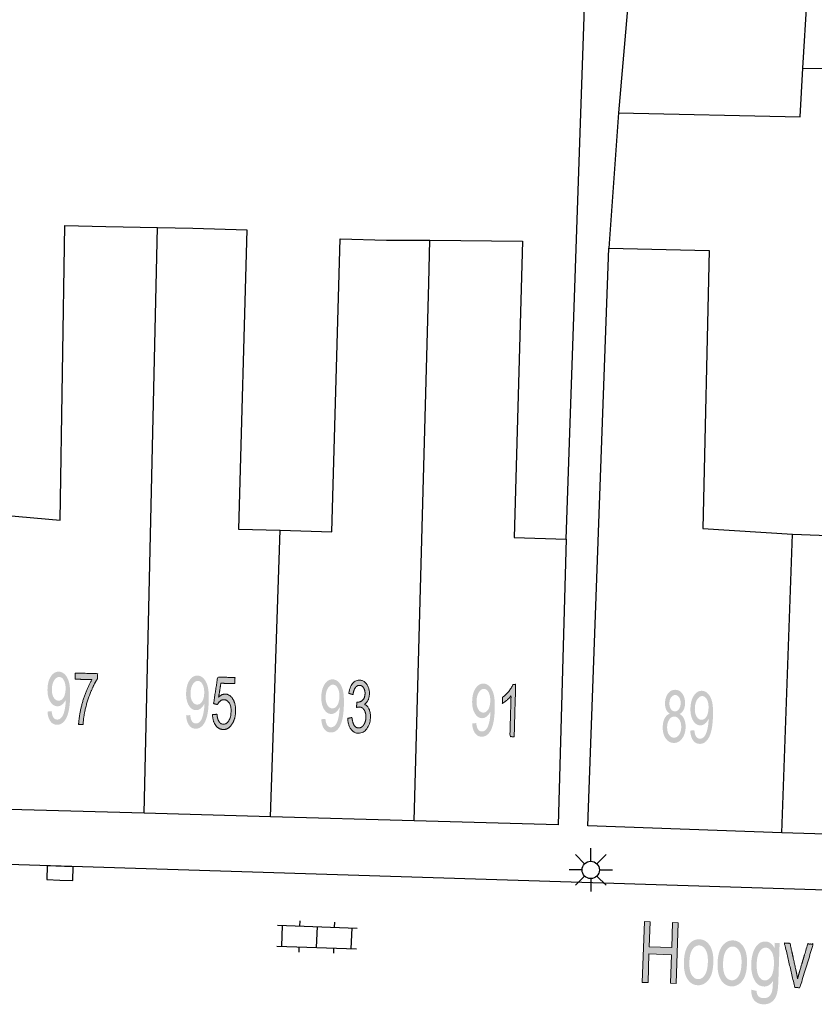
# Model space of a CAD drawing. Header units: metres. Extents: x 134521 to 134907, y 396000 to 396359.
# Tile 120 of 135: x 134738 to 134761, y 396281 to 396310. Entities that reach past the tile are written whole.
import ezdxf

# ---------------------------------------------------------------- set-up
doc = ezdxf.new("R2010")
doc.units = ezdxf.units.M
doc.header["$MEASUREMENT"] = 0

msp = doc.modelspace()

# ---------------------------------------------------------------- hatches: boundary and pattern name
at = {"linetype": 'Continuous', "lineweight": 0, "extrusion": (0, 0, -1)}
h = msp.add_hatch(color=251, dxfattribs=at)
edge = h.paths.add_edge_path()
edge.add_line((-134738.95, 396289.852), (-134739.069, 396289.865))
edge.add_spline(control_points=[(-134739.069, 396289.865), (-134739.08, 396289.739), (-134739.121, 396289.682), (-134739.161, 396289.624), (-134739.228, 396289.622), (-134739.284, 396289.621), (-134739.328, 396289.659), (-134739.372, 396289.696), (-134739.401, 396289.761), (-134739.429, 396289.825), (-134739.451, 396289.935), (-134739.472, 396290.045), (-134739.476, 396290.159), (-134739.476, 396290.172), (-134739.476, 396290.196), (-134739.437, 396290.109), (-134739.372, 396290.056), (-134739.306, 396290.003), (-134739.232, 396290.006), (-134739.108, 396290.009), (-134739.026, 396290.146), (-134738.944, 396290.284), (-134738.95, 396290.504), (-134738.957, 396290.732), (-134739.05, 396290.869), (-134739.143, 396291.005), (-134739.278, 396291.002), (-134739.376, 396290.999), (-134739.454, 396290.918), (-134739.533, 396290.837), (-134739.571, 396290.69), (-134739.608, 396290.543), (-134739.601, 396290.267), (-134739.593, 396289.98), (-134739.546, 396289.811), (-134739.5, 396289.642), (-134739.415, 396289.555), (-134739.331, 396289.469), (-134739.22, 396289.472), (-134739.103, 396289.475), (-134739.032, 396289.575), (-134738.96, 396289.675), (-134738.95, 396289.852)], knot_values=[0, 0, 0, 0.047619, 0.047619, 0.095238, 0.095238, 0.142857, 0.142857, 0.190476, 0.190476, 0.238095, 0.238095, 0.285714, 0.285714, 0.333333, 0.333333, 0.380952, 0.380952, 0.428571, 0.428571, 0.47619, 0.47619, 0.52381, 0.52381, 0.571429, 0.571429, 0.619048, 0.619048, 0.666667, 0.666667, 0.714286, 0.714286, 0.761905, 0.761905, 0.809524, 0.809524, 0.857143, 0.857143, 0.904762, 0.904762, 0.952381, 0.952381, 1, 1, 1], degree=2, periodic=0)
edge = h.paths.add_edge_path(flags=16)
edge.add_spline(control_points=[(-134739.471, 396290.499), (-134739.475, 396290.658), (-134739.422, 396290.752), (-134739.369, 396290.847), (-134739.289, 396290.849), (-134739.207, 396290.851), (-134739.144, 396290.753), (-134739.081, 396290.654), (-134739.076, 396290.495), (-134739.072, 396290.352), (-134739.127, 396290.26), (-134739.182, 396290.169), (-134739.267, 396290.167), (-134739.352, 396290.165), (-134739.409, 396290.253), (-134739.466, 396290.341), (-134739.471, 396290.499)], knot_values=[0, 0, 0, 0.125, 0.125, 0.25, 0.25, 0.375, 0.375, 0.5, 0.5, 0.625, 0.625, 0.75, 0.75, 0.875, 0.875, 1, 1, 1], degree=2, periodic=0)
h = msp.add_hatch(color=251, dxfattribs=at)
edge = h.paths.add_edge_path()
edge.add_line((-134739.743, 396290.786), (-134739.748, 396290.963))
edge.add_line((-134739.748, 396290.963), (-134740.395, 396290.945))
edge.add_line((-134740.395, 396290.945), (-134740.391, 396290.802))
edge.add_spline(control_points=[(-134740.391, 396290.802), (-134740.292, 396290.652), (-134740.191, 396290.402), (-134740.09, 396290.152), (-134740.031, 396289.887), (-134739.989, 396289.699), (-134739.973, 396289.476)], knot_values=[0, 0, 0, 0.333333, 0.333333, 0.666667, 0.666667, 1, 1, 1], degree=2, periodic=0)
edge.add_line((-134739.973, 396289.476), (-134739.846, 396289.479))
edge.add_spline(control_points=[(-134739.846, 396289.479), (-134739.853, 396289.656), (-134739.905, 396289.906), (-134739.956, 396290.155), (-134740.045, 396290.385), (-134740.135, 396290.615), (-134740.233, 396290.772)], knot_values=[0, 0, 0, 0.333333, 0.333333, 0.666667, 0.666667, 1, 1, 1], degree=2, periodic=0)
edge.add_line((-134740.233, 396290.772), (-134739.743, 396290.786))
h = msp.add_hatch(color=251, dxfattribs=at)
edge = h.paths.add_edge_path()
edge.add_line((-134742.944, 396289.739), (-134743.063, 396289.752))
edge.add_spline(control_points=[(-134743.063, 396289.752), (-134743.074, 396289.627), (-134743.115, 396289.569), (-134743.156, 396289.511), (-134743.222, 396289.51), (-134743.278, 396289.508), (-134743.322, 396289.546), (-134743.366, 396289.583), (-134743.395, 396289.648), (-134743.424, 396289.712), (-134743.445, 396289.822), (-134743.467, 396289.932), (-134743.47, 396290.047), (-134743.47, 396290.059), (-134743.47, 396290.083), (-134743.431, 396289.996), (-134743.366, 396289.943), (-134743.3, 396289.891), (-134743.226, 396289.893), (-134743.102, 396289.896), (-134743.02, 396290.033), (-134742.938, 396290.171), (-134742.944, 396290.392), (-134742.951, 396290.619), (-134743.044, 396290.756), (-134743.138, 396290.892), (-134743.273, 396290.889), (-134743.37, 396290.886), (-134743.449, 396290.805), (-134743.527, 396290.724), (-134743.565, 396290.577), (-134743.603, 396290.43), (-134743.595, 396290.154), (-134743.587, 396289.867), (-134743.541, 396289.698), (-134743.494, 396289.529), (-134743.41, 396289.442), (-134743.325, 396289.356), (-134743.215, 396289.359), (-134743.097, 396289.362), (-134743.026, 396289.462), (-134742.954, 396289.562), (-134742.944, 396289.739)], knot_values=[0, 0, 0, 0.047619, 0.047619, 0.095238, 0.095238, 0.142857, 0.142857, 0.190476, 0.190476, 0.238095, 0.238095, 0.285714, 0.285714, 0.333333, 0.333333, 0.380952, 0.380952, 0.428571, 0.428571, 0.47619, 0.47619, 0.52381, 0.52381, 0.571429, 0.571429, 0.619048, 0.619048, 0.666667, 0.666667, 0.714286, 0.714286, 0.761905, 0.761905, 0.809524, 0.809524, 0.857143, 0.857143, 0.904762, 0.904762, 0.952381, 0.952381, 1, 1, 1], degree=2, periodic=0)
edge = h.paths.add_edge_path(flags=16)
edge.add_spline(control_points=[(-134743.465, 396290.386), (-134743.469, 396290.545), (-134743.416, 396290.639), (-134743.363, 396290.734), (-134743.283, 396290.736), (-134743.201, 396290.739), (-134743.138, 396290.64), (-134743.075, 396290.541), (-134743.071, 396290.382), (-134743.067, 396290.239), (-134743.121, 396290.148), (-134743.176, 396290.056), (-134743.261, 396290.054), (-134743.346, 396290.052), (-134743.403, 396290.14), (-134743.461, 396290.228), (-134743.465, 396290.386)], knot_values=[0, 0, 0, 0.125, 0.125, 0.25, 0.25, 0.375, 0.375, 0.5, 0.5, 0.625, 0.625, 0.75, 0.75, 0.875, 0.875, 1, 1, 1], degree=2, periodic=0)
h = msp.add_hatch(color=251, dxfattribs=at)
edge = h.paths.add_edge_path()
edge.add_line((-134743.704, 396289.764), (-134743.833, 396289.776))
edge.add_spline(control_points=[(-134743.833, 396289.776), (-134743.843, 396289.635), (-134743.893, 396289.562), (-134743.943, 396289.489), (-134744.017, 396289.487), (-134744.107, 396289.485), (-134744.171, 396289.584), (-134744.234, 396289.682), (-134744.239, 396289.848), (-134744.243, 396290.006), (-134744.187, 396290.099), (-134744.131, 396290.192), (-134744.035, 396290.195), (-134743.976, 396290.196), (-134743.927, 396290.157), (-134743.878, 396290.118), (-134743.849, 396290.054)], knot_values=[0, 0, 0, 0.125, 0.125, 0.25, 0.25, 0.375, 0.375, 0.5, 0.5, 0.625, 0.625, 0.75, 0.75, 0.875, 0.875, 1, 1, 1], degree=2, periodic=0)
edge.add_line((-134743.849, 396290.054), (-134743.735, 396290.08))
edge.add_line((-134743.735, 396290.08), (-134743.853, 396290.847))
edge.add_line((-134743.853, 396290.847), (-134744.35, 396290.833))
edge.add_line((-134744.35, 396290.833), (-134744.345, 396290.657))
edge.add_line((-134744.345, 396290.657), (-134743.946, 396290.669))
edge.add_line((-134743.946, 396290.669), (-134743.881, 396290.268))
edge.add_spline(control_points=[(-134743.881, 396290.268), (-134743.974, 396290.359), (-134744.073, 396290.356), (-134744.203, 396290.352), (-134744.29, 396290.214), (-134744.376, 396290.075), (-134744.37, 396289.861), (-134744.364, 396289.658), (-134744.281, 396289.511), (-134744.18, 396289.332), (-134744.013, 396289.336), (-134743.877, 396289.34), (-134743.794, 396289.457), (-134743.711, 396289.574), (-134743.704, 396289.764)], knot_values=[0, 0, 0, 0.142857, 0.142857, 0.285714, 0.285714, 0.428571, 0.428571, 0.571429, 0.571429, 0.714286, 0.714286, 0.857143, 0.857143, 1, 1, 1], degree=2, periodic=0)
h = msp.add_hatch(color=251, dxfattribs=at)
edge = h.paths.add_edge_path()
edge.add_line((-134746.839, 396289.63), (-134746.958, 396289.643))
edge.add_spline(control_points=[(-134746.958, 396289.643), (-134746.969, 396289.517), (-134747.01, 396289.46), (-134747.05, 396289.402), (-134747.117, 396289.4), (-134747.173, 396289.399), (-134747.217, 396289.437), (-134747.261, 396289.474), (-134747.29, 396289.539), (-134747.318, 396289.603), (-134747.34, 396289.713), (-134747.361, 396289.823), (-134747.365, 396289.937), (-134747.365, 396289.95), (-134747.365, 396289.974), (-134747.326, 396289.887), (-134747.261, 396289.834), (-134747.195, 396289.781), (-134747.121, 396289.784), (-134746.997, 396289.787), (-134746.915, 396289.924), (-134746.833, 396290.062), (-134746.839, 396290.282), (-134746.846, 396290.51), (-134746.939, 396290.647), (-134747.032, 396290.783), (-134747.167, 396290.78), (-134747.265, 396290.777), (-134747.343, 396290.696), (-134747.422, 396290.615), (-134747.46, 396290.468), (-134747.497, 396290.321), (-134747.49, 396290.045), (-134747.482, 396289.758), (-134747.435, 396289.589), (-134747.389, 396289.42), (-134747.304, 396289.333), (-134747.22, 396289.247), (-134747.109, 396289.25), (-134746.992, 396289.253), (-134746.921, 396289.353), (-134746.849, 396289.453), (-134746.839, 396289.63)], knot_values=[0, 0, 0, 0.047619, 0.047619, 0.095238, 0.095238, 0.142857, 0.142857, 0.190476, 0.190476, 0.238095, 0.238095, 0.285714, 0.285714, 0.333333, 0.333333, 0.380952, 0.380952, 0.428571, 0.428571, 0.47619, 0.47619, 0.52381, 0.52381, 0.571429, 0.571429, 0.619048, 0.619048, 0.666667, 0.666667, 0.714286, 0.714286, 0.761905, 0.761905, 0.809524, 0.809524, 0.857143, 0.857143, 0.904762, 0.904762, 0.952381, 0.952381, 1, 1, 1], degree=2, periodic=0)
edge = h.paths.add_edge_path(flags=16)
edge.add_spline(control_points=[(-134747.36, 396290.277), (-134747.364, 396290.436), (-134747.311, 396290.53), (-134747.258, 396290.625), (-134747.178, 396290.627), (-134747.096, 396290.629), (-134747.033, 396290.531), (-134746.97, 396290.432), (-134746.965, 396290.273), (-134746.961, 396290.13), (-134747.016, 396290.038), (-134747.071, 396289.947), (-134747.156, 396289.945), (-134747.241, 396289.943), (-134747.298, 396290.031), (-134747.355, 396290.119), (-134747.36, 396290.277)], knot_values=[0, 0, 0, 0.125, 0.125, 0.25, 0.25, 0.375, 0.375, 0.5, 0.5, 0.625, 0.625, 0.75, 0.75, 0.875, 0.875, 1, 1, 1], degree=2, periodic=0)
h = msp.add_hatch(color=251, dxfattribs=at)
edge = h.paths.add_edge_path()
edge.add_line((-134747.599, 396289.659), (-134747.723, 396289.68))
edge.add_spline(control_points=[(-134747.723, 396289.68), (-134747.74, 396289.523), (-134747.788, 396289.452), (-134747.837, 396289.381), (-134747.91, 396289.379), (-134747.997, 396289.377), (-134748.059, 396289.465), (-134748.121, 396289.554), (-134748.125, 396289.687), (-134748.128, 396289.813), (-134748.075, 396289.897), (-134748.023, 396289.981), (-134747.937, 396289.984), (-134747.903, 396289.985), (-134747.85, 396289.966)], knot_values=[0, 0, 0, 0.142857, 0.142857, 0.285714, 0.285714, 0.428571, 0.428571, 0.571429, 0.571429, 0.714286, 0.714286, 0.857143, 0.857143, 1, 1, 1], degree=2, periodic=0)
edge.add_line((-134747.85, 396289.966), (-134747.868, 396290.126))
edge.add_spline(control_points=[(-134747.868, 396290.126), (-134747.881, 396290.124), (-134747.888, 396290.124), (-134747.966, 396290.122), (-134748.031, 396290.181), (-134748.095, 396290.241), (-134748.099, 396290.368), (-134748.102, 396290.469), (-134748.058, 396290.537), (-134748.014, 396290.605), (-134747.942, 396290.607), (-134747.87, 396290.609), (-134747.821, 396290.543), (-134747.771, 396290.476), (-134747.753, 396290.341)], knot_values=[0, 0, 0, 0.142857, 0.142857, 0.285714, 0.285714, 0.428571, 0.428571, 0.571429, 0.571429, 0.714286, 0.714286, 0.857143, 0.857143, 1, 1, 1], degree=2, periodic=0)
edge.add_line((-134747.753, 396290.341), (-134747.632, 396290.378))
edge.add_spline(control_points=[(-134747.632, 396290.378), (-134747.659, 396290.562), (-134747.742, 396290.662), (-134747.825, 396290.761), (-134747.943, 396290.758), (-134748.025, 396290.756), (-134748.093, 396290.701), (-134748.16, 396290.647), (-134748.194, 396290.555), (-134748.228, 396290.463), (-134748.225, 396290.361), (-134748.223, 396290.264), (-134748.186, 396290.185), (-134748.149, 396290.106), (-134748.079, 396290.061), (-134748.167, 396290.028), (-134748.213, 396289.93), (-134748.259, 396289.832), (-134748.255, 396289.687), (-134748.25, 396289.491), (-134748.15, 396289.357), (-134748.051, 396289.223), (-134747.905, 396289.227), (-134747.774, 396289.231), (-134747.69, 396289.351), (-134747.606, 396289.471), (-134747.599, 396289.659)], knot_values=[0, 0, 0, 0.076923, 0.076923, 0.153846, 0.153846, 0.230769, 0.230769, 0.307692, 0.307692, 0.384615, 0.384615, 0.461538, 0.461538, 0.538462, 0.538462, 0.615385, 0.615385, 0.692308, 0.692308, 0.769231, 0.769231, 0.846154, 0.846154, 0.923077, 0.923077, 1, 1, 1], degree=2, periodic=0)
h = msp.add_hatch(color=251, dxfattribs=at)
edge = h.paths.add_edge_path()
edge.add_line((-134751.186, 396289.508), (-134751.304, 396289.521))
edge.add_spline(control_points=[(-134751.304, 396289.521), (-134751.316, 396289.396), (-134751.357, 396289.338), (-134751.397, 396289.281), (-134751.463, 396289.279), (-134751.52, 396289.277), (-134751.564, 396289.315), (-134751.608, 396289.353), (-134751.636, 396289.417), (-134751.665, 396289.481), (-134751.687, 396289.591), (-134751.708, 396289.701), (-134751.711, 396289.816), (-134751.712, 396289.828), (-134751.712, 396289.853), (-134751.673, 396289.766), (-134751.607, 396289.713), (-134751.542, 396289.66), (-134751.468, 396289.662), (-134751.344, 396289.665), (-134751.262, 396289.803), (-134751.18, 396289.94), (-134751.186, 396290.161), (-134751.192, 396290.389), (-134751.286, 396290.525), (-134751.379, 396290.662), (-134751.514, 396290.658), (-134751.612, 396290.655), (-134751.69, 396290.574), (-134751.769, 396290.493), (-134751.806, 396290.346), (-134751.844, 396290.199), (-134751.837, 396289.923), (-134751.828, 396289.636), (-134751.782, 396289.467), (-134751.736, 396289.298), (-134751.651, 396289.212), (-134751.567, 396289.125), (-134751.456, 396289.128), (-134751.339, 396289.131), (-134751.267, 396289.231), (-134751.196, 396289.331), (-134751.186, 396289.508)], knot_values=[0, 0, 0, 0.047619, 0.047619, 0.095238, 0.095238, 0.142857, 0.142857, 0.190476, 0.190476, 0.238095, 0.238095, 0.285714, 0.285714, 0.333333, 0.333333, 0.380952, 0.380952, 0.428571, 0.428571, 0.47619, 0.47619, 0.52381, 0.52381, 0.571429, 0.571429, 0.619048, 0.619048, 0.666667, 0.666667, 0.714286, 0.714286, 0.761905, 0.761905, 0.809524, 0.809524, 0.857143, 0.857143, 0.904762, 0.904762, 0.952381, 0.952381, 1, 1, 1], degree=2, periodic=0)
edge = h.paths.add_edge_path(flags=16)
edge.add_spline(control_points=[(-134751.707, 396290.155), (-134751.711, 396290.314), (-134751.658, 396290.409), (-134751.604, 396290.503), (-134751.525, 396290.505), (-134751.443, 396290.508), (-134751.38, 396290.409), (-134751.317, 396290.311), (-134751.312, 396290.151), (-134751.308, 396290.008), (-134751.363, 396289.917), (-134751.418, 396289.826), (-134751.503, 396289.823), (-134751.588, 396289.821), (-134751.645, 396289.909), (-134751.702, 396289.997), (-134751.707, 396290.155)], knot_values=[0, 0, 0, 0.125, 0.125, 0.25, 0.25, 0.375, 0.375, 0.5, 0.5, 0.625, 0.625, 0.75, 0.75, 0.875, 0.875, 1, 1, 1], degree=2, periodic=0)
h = msp.add_hatch(color=251, dxfattribs=at)
edge = h.paths.add_edge_path()
edge.add_line((-134752.396, 396289.127), (-134752.273, 396289.13))
edge.add_line((-134752.273, 396289.13), (-134752.306, 396290.303))
edge.add_spline(control_points=[(-134752.306, 396290.303), (-134752.26, 396290.241), (-134752.186, 396290.18), (-134752.113, 396290.118), (-134752.055, 396290.088)], knot_values=[0, 0, 0, 0.5, 0.5, 1, 1, 1], degree=2, periodic=0)
edge.add_line((-134752.055, 396290.088), (-134752.06, 396290.266))
edge.add_spline(control_points=[(-134752.06, 396290.266), (-134752.165, 396290.336), (-134752.244, 396290.437), (-134752.324, 396290.538), (-134752.359, 396290.634)], knot_values=[0, 0, 0, 0.5, 0.5, 1, 1, 1], degree=2, periodic=0)
edge.add_line((-134752.359, 396290.634), (-134752.438, 396290.632))
edge.add_line((-134752.438, 396290.632), (-134752.396, 396289.127))
h = msp.add_hatch(color=251, dxfattribs=at)
edge = h.paths.add_edge_path()
edge.add_spline(control_points=[(-134756.882, 396289.793), (-134756.807, 396289.838), (-134756.773, 396289.917), (-134756.739, 396289.996), (-134756.743, 396290.104), (-134756.749, 396290.267), (-134756.831, 396290.376), (-134756.914, 396290.484), (-134757.044, 396290.479), (-134757.174, 396290.474), (-134757.25, 396290.357), (-134757.325, 396290.241), (-134757.319, 396290.077), (-134757.315, 396289.973), (-134757.276, 396289.897), (-134757.237, 396289.822), (-134757.161, 396289.783), (-134757.251, 396289.734), (-134757.296, 396289.632), (-134757.34, 396289.53), (-134757.335, 396289.391), (-134757.328, 396289.199), (-134757.232, 396289.071), (-134757.137, 396288.944), (-134756.989, 396288.949), (-134756.841, 396288.955), (-134756.756, 396289.089), (-134756.67, 396289.224), (-134756.677, 396289.421), (-134756.683, 396289.567), (-134756.736, 396289.664), (-134756.789, 396289.761), (-134756.882, 396289.793)], knot_values=[0, 0, 0, 0.0625, 0.0625, 0.125, 0.125, 0.1875, 0.1875, 0.25, 0.25, 0.3125, 0.3125, 0.375, 0.375, 0.4375, 0.4375, 0.5, 0.5, 0.5625, 0.5625, 0.625, 0.625, 0.6875, 0.6875, 0.75, 0.75, 0.8125, 0.8125, 0.875, 0.875, 0.9375, 0.9375, 1, 1, 1], degree=2, periodic=0)
edge = h.paths.add_edge_path(flags=16)
edge.add_spline(control_points=[(-134756.804, 396289.414), (-134756.801, 396289.336), (-134756.822, 396289.261), (-134756.844, 396289.187), (-134756.892, 396289.144), (-134756.939, 396289.102), (-134756.996, 396289.1), (-134757.084, 396289.097), (-134757.144, 396289.18), (-134757.204, 396289.262), (-134757.209, 396289.393), (-134757.213, 396289.526), (-134757.158, 396289.616), (-134757.103, 396289.705), (-134757.014, 396289.708), (-134756.928, 396289.711), (-134756.868, 396289.627), (-134756.808, 396289.543), (-134756.804, 396289.414)], knot_values=[0, 0, 0, 0.111111, 0.111111, 0.222222, 0.222222, 0.333333, 0.333333, 0.444444, 0.444444, 0.555556, 0.555556, 0.666667, 0.666667, 0.777778, 0.777778, 0.888889, 0.888889, 1, 1, 1], degree=2, periodic=0)
edge = h.paths.add_edge_path(flags=16)
edge.add_spline(control_points=[(-134756.87, 396290.106), (-134756.866, 396289.999), (-134756.908, 396289.93), (-134756.951, 396289.861), (-134757.024, 396289.859), (-134757.095, 396289.856), (-134757.142, 396289.921), (-134757.189, 396289.986), (-134757.193, 396290.083), (-134757.197, 396290.184), (-134757.153, 396290.255), (-134757.109, 396290.326), (-134757.04, 396290.328), (-134756.97, 396290.331), (-134756.921, 396290.265), (-134756.873, 396290.199), (-134756.87, 396290.106)], knot_values=[0, 0, 0, 0.125, 0.125, 0.25, 0.25, 0.375, 0.375, 0.5, 0.5, 0.625, 0.625, 0.75, 0.75, 0.875, 0.875, 1, 1, 1], degree=2, periodic=0)
h = msp.add_hatch(color=251, dxfattribs=at)
edge = h.paths.add_edge_path()
edge.add_line((-134757.47, 396289.304), (-134757.589, 396289.316))
edge.add_spline(control_points=[(-134757.589, 396289.316), (-134757.599, 396289.19), (-134757.639, 396289.133), (-134757.679, 396289.075), (-134757.745, 396289.072), (-134757.802, 396289.07), (-134757.846, 396289.107), (-134757.89, 396289.145), (-134757.919, 396289.209), (-134757.949, 396289.273), (-134757.971, 396289.383), (-134757.994, 396289.492), (-134757.998, 396289.607), (-134757.999, 396289.619), (-134757.999, 396289.644), (-134757.959, 396289.557), (-134757.893, 396289.505), (-134757.827, 396289.452), (-134757.753, 396289.455), (-134757.629, 396289.46), (-134757.548, 396289.598), (-134757.468, 396289.736), (-134757.476, 396289.957), (-134757.484, 396290.184), (-134757.579, 396290.32), (-134757.674, 396290.456), (-134757.808, 396290.451), (-134757.906, 396290.447), (-134757.984, 396290.365), (-134758.061, 396290.284), (-134758.098, 396290.137), (-134758.134, 396289.989), (-134758.124, 396289.714), (-134758.114, 396289.426), (-134758.066, 396289.258), (-134758.018, 396289.089), (-134757.932, 396289.003), (-134757.847, 396288.917), (-134757.737, 396288.922), (-134757.62, 396288.926), (-134757.549, 396289.026), (-134757.478, 396289.127), (-134757.47, 396289.304)], knot_values=[0, 0, 0, 0.047619, 0.047619, 0.095238, 0.095238, 0.142857, 0.142857, 0.190476, 0.190476, 0.238095, 0.238095, 0.285714, 0.285714, 0.333333, 0.333333, 0.380952, 0.380952, 0.428571, 0.428571, 0.47619, 0.47619, 0.52381, 0.52381, 0.571429, 0.571429, 0.619048, 0.619048, 0.666667, 0.666667, 0.714286, 0.714286, 0.761905, 0.761905, 0.809524, 0.809524, 0.857143, 0.857143, 0.904762, 0.904762, 0.952381, 0.952381, 1, 1, 1], degree=2, periodic=0)
edge = h.paths.add_edge_path(flags=16)
edge.add_spline(control_points=[(-134757.996, 396289.947), (-134758.002, 396290.105), (-134757.95, 396290.2), (-134757.897, 396290.295), (-134757.818, 396290.298), (-134757.736, 396290.301), (-134757.672, 396290.203), (-134757.608, 396290.105), (-134757.602, 396289.946), (-134757.597, 396289.803), (-134757.651, 396289.711), (-134757.705, 396289.619), (-134757.789, 396289.616), (-134757.874, 396289.613), (-134757.932, 396289.701), (-134757.99, 396289.788), (-134757.996, 396289.947)], knot_values=[0, 0, 0, 0.125, 0.125, 0.25, 0.25, 0.375, 0.375, 0.5, 0.5, 0.625, 0.625, 0.75, 0.75, 0.875, 0.875, 1, 1, 1], degree=2, periodic=0)
msp.add_hatch(color=251, dxfattribs=at).paths.add_polyline_path([(-134757.066, 396282.014), (-134757.126, 396283.763), (-134756.96, 396283.769), (-134756.936, 396283.051), (-134756.288, 396283.073), (-134756.313, 396283.791), (-134756.147, 396283.797), (-134756.088, 396282.048), (-134756.253, 396282.042), (-134756.281, 396282.866), (-134756.929, 396282.844), (-134756.901, 396282.02)])
h = msp.add_hatch(color=251, dxfattribs=at)
edge = h.paths.add_edge_path()
edge.add_spline(control_points=[(-134757.287, 396282.642), (-134757.299, 396282.993), (-134757.444, 396283.158), (-134757.566, 396283.295), (-134757.734, 396283.289), (-134757.92, 396283.283), (-134758.033, 396283.108), (-134758.145, 396282.932), (-134758.135, 396282.631), (-134758.127, 396282.386), (-134758.07, 396282.248), (-134758.012, 396282.11), (-134757.91, 396282.035), (-134757.807, 396281.961), (-134757.689, 396281.965), (-134757.499, 396281.972), (-134757.387, 396282.146), (-134757.276, 396282.321), (-134757.287, 396282.642)], knot_values=[0, 0, 0, 0.111111, 0.111111, 0.222222, 0.222222, 0.333333, 0.333333, 0.444444, 0.444444, 0.555556, 0.555556, 0.666667, 0.666667, 0.777778, 0.777778, 0.888889, 0.888889, 1, 1, 1], degree=2, periodic=0)
edge = h.paths.add_edge_path(flags=16)
edge.add_spline(control_points=[(-134757.445, 396282.636), (-134757.437, 396282.393), (-134757.508, 396282.269), (-134757.58, 396282.145), (-134757.695, 396282.141), (-134757.808, 396282.137), (-134757.888, 396282.257), (-134757.968, 396282.376), (-134757.977, 396282.625), (-134757.985, 396282.86), (-134757.913, 396282.984), (-134757.841, 396283.108), (-134757.728, 396283.112), (-134757.613, 396283.116), (-134757.533, 396282.998), (-134757.453, 396282.88), (-134757.445, 396282.636)], knot_values=[0, 0, 0, 0.125, 0.125, 0.25, 0.25, 0.375, 0.375, 0.5, 0.5, 0.625, 0.625, 0.75, 0.75, 0.875, 0.875, 1, 1, 1], degree=2, periodic=0)
h = msp.add_hatch(color=251, dxfattribs=at)
edge = h.paths.add_edge_path()
edge.add_spline(control_points=[(-134758.257, 396282.609), (-134758.269, 396282.96), (-134758.415, 396283.125), (-134758.536, 396283.262), (-134758.704, 396283.256), (-134758.89, 396283.25), (-134759.003, 396283.075), (-134759.116, 396282.899), (-134759.105, 396282.598), (-134759.097, 396282.353), (-134759.04, 396282.215), (-134758.983, 396282.077), (-134758.88, 396282.002), (-134758.777, 396281.928), (-134758.659, 396281.932), (-134758.469, 396281.939), (-134758.358, 396282.113), (-134758.246, 396282.288), (-134758.257, 396282.609)], knot_values=[0, 0, 0, 0.111111, 0.111111, 0.222222, 0.222222, 0.333333, 0.333333, 0.444444, 0.444444, 0.555556, 0.555556, 0.666667, 0.666667, 0.777778, 0.777778, 0.888889, 0.888889, 1, 1, 1], degree=2, periodic=0)
edge = h.paths.add_edge_path(flags=16)
edge.add_spline(control_points=[(-134758.415, 396282.603), (-134758.407, 396282.36), (-134758.479, 396282.236), (-134758.55, 396282.112), (-134758.665, 396282.108), (-134758.779, 396282.104), (-134758.859, 396282.224), (-134758.938, 396282.343), (-134758.947, 396282.592), (-134758.955, 396282.827), (-134758.883, 396282.951), (-134758.811, 396283.075), (-134758.698, 396283.079), (-134758.583, 396283.083), (-134758.503, 396282.965), (-134758.424, 396282.847), (-134758.415, 396282.603)], knot_values=[0, 0, 0, 0.125, 0.125, 0.25, 0.25, 0.375, 0.375, 0.5, 0.5, 0.625, 0.625, 0.75, 0.75, 0.875, 0.875, 1, 1, 1], degree=2, periodic=0)
h = msp.add_hatch(color=251, dxfattribs=at)
edge = h.paths.add_edge_path()
edge.add_line((-134759.231, 396281.837), (-134759.38, 396281.801))
edge.add_spline(control_points=[(-134759.38, 396281.801), (-134759.386, 396281.704), (-134759.427, 396281.658), (-134759.482, 396281.596), (-134759.581, 396281.593), (-134759.687, 396281.589), (-134759.747, 396281.647), (-134759.807, 396281.704), (-134759.831, 396281.811), (-134759.845, 396281.876), (-134759.852, 396282.085), (-134759.746, 396281.923), (-134759.596, 396281.928), (-134759.409, 396281.935), (-134759.313, 396282.127), (-134759.217, 396282.319), (-134759.226, 396282.582), (-134759.232, 396282.764), (-134759.284, 396282.916), (-134759.336, 396283.067), (-134759.428, 396283.148), (-134759.52, 396283.228), (-134759.64, 396283.224), (-134759.801, 396283.219), (-134759.898, 396283.034)], knot_values=[0, 0, 0, 0.083333, 0.083333, 0.166667, 0.166667, 0.25, 0.25, 0.333333, 0.333333, 0.416667, 0.416667, 0.5, 0.5, 0.583333, 0.583333, 0.666667, 0.666667, 0.75, 0.75, 0.833333, 0.833333, 0.916667, 0.916667, 1, 1, 1], degree=2, periodic=0)
edge.add_line((-134759.898, 396283.034), (-134759.904, 396283.187))
edge.add_line((-134759.904, 396283.187), (-134760.045, 396283.182))
edge.add_line((-134760.045, 396283.182), (-134760.008, 396282.087))
edge.add_spline(control_points=[(-134760.008, 396282.087), (-134759.998, 396281.791), (-134759.951, 396281.669), (-134759.904, 396281.547), (-134759.808, 396281.479), (-134759.712, 396281.411), (-134759.576, 396281.415), (-134759.414, 396281.421), (-134759.317, 396281.526), (-134759.221, 396281.632), (-134759.231, 396281.837)], knot_values=[0, 0, 0, 0.2, 0.2, 0.4, 0.4, 0.6, 0.6, 0.8, 0.8, 1, 1, 1], degree=2, periodic=0)
edge = h.paths.add_edge_path(flags=16)
edge.add_spline(control_points=[(-134759.385, 396282.593), (-134759.376, 396282.343), (-134759.443, 396282.226), (-134759.51, 396282.109), (-134759.616, 396282.105), (-134759.722, 396282.102), (-134759.797, 396282.213), (-134759.872, 396282.325), (-134759.881, 396282.569), (-134759.888, 396282.802), (-134759.819, 396282.922), (-134759.749, 396283.043), (-134759.646, 396283.047), (-134759.543, 396283.05), (-134759.468, 396282.936), (-134759.393, 396282.822), (-134759.385, 396282.593)], knot_values=[0, 0, 0, 0.125, 0.125, 0.25, 0.25, 0.375, 0.375, 0.5, 0.5, 0.625, 0.625, 0.75, 0.75, 0.875, 0.875, 1, 1, 1], degree=2, periodic=0)
h = msp.add_hatch(color=251, dxfattribs=at)
edge = h.paths.add_edge_path()
edge.add_line((-134760.483, 396281.898), (-134760.183, 396283.178))
edge.add_line((-134760.183, 396283.178), (-134760.345, 396283.172))
edge.add_line((-134760.345, 396283.172), (-134760.513, 396282.406))
edge.add_spline(control_points=[(-134760.513, 396282.406), (-134760.541, 396282.282), (-134760.562, 396282.149), (-134760.586, 396282.249), (-134760.628, 396282.388)], knot_values=[0, 0, 0, 0.5, 0.5, 1, 1, 1], degree=2, periodic=0)
edge.add_line((-134760.628, 396282.388), (-134760.855, 396283.155))
edge.add_line((-134760.855, 396283.155), (-134761.013, 396283.15))
edge.add_line((-134761.013, 396283.15), (-134760.627, 396281.893))
edge.add_line((-134760.627, 396281.893), (-134760.483, 396281.898))

# ---------------------------------------------------------------- linework, layer by layer
at = {"color": 251}
for p, q in [((134755.882, 396312.613), (134755.407, 396307.11)), ((134760.716, 396308.395), (134760.928, 396312.003)), ((134753.891, 396294.826), (134754.458, 396311.289)), ((134760.634, 396306.996), (134760.716, 396308.395)), ((134760.716, 396308.395), (134765.942, 396308.339)), ((134755.407, 396307.11), (134755.119, 396303.208)), ((134755.407, 396307.11), (134760.634, 396306.996)), ((134739.315, 396295.369), (134739.445, 396303.862)), ((134739.445, 396303.862), (134740.63, 396303.829)), ((134740.63, 396303.829), (134742.115, 396303.801)), ((134741.737, 396286.925), (134742.115, 396303.801)), ((134742.115, 396303.801), (134743.14, 396303.782)), ((134743.14, 396303.782), (134744.695, 396303.738)), ((134744.695, 396303.738), (134744.452, 396295.111)), ((134747.142, 396295.035), (134747.379, 396303.477)), ((134747.379, 396303.477), (134748.72, 396303.439)), ((134748.72, 396303.439), (134749.967, 396303.442)), ((134749.934, 396302.197), (134749.967, 396303.442)), ((134749.967, 396303.442), (134752.636, 396303.41)), ((134752.636, 396303.41), (134752.396, 396294.868)), ((134754.52, 396286.56), (134755.119, 396303.208)), ((134755.119, 396303.208), (134758.014, 396303.142)), ((134758.014, 396303.142), (134757.832, 396295.126)), ((134749.518, 396286.706), (134749.934, 396302.197)), ((134737.69, 396295.51), (134739.315, 396295.369)), ((134744.452, 396295.111), (134745.65, 396295.077)), ((134745.373, 396286.823), (134745.65, 396295.077)), ((134745.65, 396295.077), (134747.142, 396295.035)), ((134757.832, 396295.126), (134760.416, 396294.961)), ((134752.396, 396294.868), (134753.891, 396294.826)), ((134753.891, 396294.826), (134753.66, 396286.59)), ((134760.11, 396286.361), (134760.416, 396294.961)), ((134760.416, 396294.961), (134762.407, 396294.89)), ((134741.737, 396286.925), (134737.457, 396287.045)), ((134745.373, 396286.823), (134741.737, 396286.925)), ((134749.518, 396286.706), (134745.373, 396286.823)), ((134753.66, 396286.59), (134749.518, 396286.706)), ((134760.11, 396286.361), (134754.52, 396286.56)), ((134765.252, 396286.177), (134760.11, 396286.361)), ((134772.884, 396284.347), (134727.226, 396285.782)), ((134754.425, 396285.465), (134754.16, 396285.73)), ((134754.602, 396285.538), (134754.602, 396285.913)), ((134754.779, 396285.465), (134755.044, 396285.73)), ((134754.352, 396285.288), (134753.977, 396285.288)), ((134754.852, 396285.288), (134755.227, 396285.288)), ((134754.425, 396285.111), (134754.16, 396284.846)), ((134754.602, 396285.038), (134754.602, 396284.663)), ((134755.044, 396284.846), (134754.779, 396285.111)), ((134746.225, 396283.671), (134746.231, 396283.821)), ((134747.224, 396283.635), (134747.23, 396283.785)), ((134745.576, 396283.694), (134747.874, 396283.611)), ((134745.704, 396283.089), (134745.725, 396283.689)), ((134746.703, 396283.053), (134746.725, 396283.653)), ((134747.703, 396283.017), (134747.724, 396283.617)), ((134745.554, 396283.095), (134747.852, 396283.012)), ((134746.198, 396282.921), (134746.204, 396283.071)), ((134747.197, 396282.885), (134747.203, 396283.035))]:
    msp.add_line(p, q, dxfattribs=at)
at = {"color": 251, "flags": 128}
msp.add_lwpolyline([(134739.305, 396284.996), (134739.68, 396284.982), (134739.694, 396285.382), (134738.945, 396285.409), (134738.93, 396285.01), (134739.305, 396284.996)], dxfattribs=at)
at = {"color": 251, "linetype": 'Continuous', "lineweight": 0, "flags": 128}
msp.add_lwpolyline([(134756.088, 396282.048), (134756.147, 396283.797), (134756.313, 396283.791), (134756.288, 396283.073), (134756.936, 396283.051), (134756.96, 396283.769), (134757.126, 396283.763), (134757.066, 396282.014), (134756.901, 396282.02), (134756.929, 396282.844), (134756.281, 396282.866), (134756.253, 396282.042)], close=True, dxfattribs=at)
at = {"color": 251}
msp.add_circle((134754.602, 396285.288), 0.25, dxfattribs=at)
at = {"color": 251, "linetype": 'Continuous', "lineweight": 0}
for points, knots in [([(134739.743, 396290.786), (134739.746, 396290.875), (134739.748, 396290.963), (134740.072, 396290.954), (134740.395, 396290.945), (134740.393, 396290.873), (134740.391, 396290.802), (134740.292, 396290.652), (134740.191, 396290.402), (134740.09, 396290.152), (134740.031, 396289.887), (134739.989, 396289.699), (134739.973, 396289.476), (134739.91, 396289.478), (134739.846, 396289.479), (134739.853, 396289.656), (134739.905, 396289.906), (134739.956, 396290.155), (134740.045, 396290.385), (134740.135, 396290.615), (134740.233, 396290.772), (134739.988, 396290.779), (134739.743, 396290.786)], [0, 0, 0, 0.066667, 0.066667, 0.133333, 0.133333, 0.2, 0.2, 0.266667, 0.266667, 0.333333, 0.333333, 0.4, 0.4, 0.6, 0.6, 0.666667, 0.666667, 0.733333, 0.733333, 0.8, 0.8, 1, 1, 1]), ([(134743.704, 396289.764), (134743.768, 396289.77), (134743.833, 396289.776), (134743.843, 396289.635), (134743.893, 396289.562), (134743.943, 396289.489), (134744.017, 396289.487), (134744.107, 396289.485), (134744.171, 396289.584), (134744.234, 396289.682), (134744.239, 396289.848), (134744.243, 396290.006), (134744.187, 396290.099), (134744.131, 396290.192), (134744.035, 396290.195), (134743.976, 396290.196), (134743.927, 396290.157), (134743.878, 396290.118), (134743.849, 396290.054), (134743.792, 396290.067), (134743.735, 396290.08), (134743.794, 396290.463), (134743.853, 396290.847), (134744.101, 396290.84), (134744.35, 396290.833), (134744.347, 396290.745), (134744.345, 396290.657), (134744.146, 396290.663), (134743.946, 396290.669), (134743.914, 396290.468), (134743.881, 396290.268), (134743.974, 396290.359), (134744.073, 396290.356), (134744.203, 396290.352), (134744.29, 396290.214), (134744.376, 396290.075), (134744.37, 396289.861), (134744.364, 396289.658), (134744.281, 396289.511), (134744.18, 396289.332), (134744.013, 396289.336), (134743.877, 396289.34), (134743.794, 396289.457), (134743.711, 396289.574), (134743.704, 396289.764)], [0, 0, 0, 0.25, 0.25, 0.28125, 0.28125, 0.3125, 0.3125, 0.34375, 0.34375, 0.375, 0.375, 0.40625, 0.40625, 0.4375, 0.4375, 0.46875, 0.46875, 0.5, 0.5, 0.541667, 0.541667, 0.583333, 0.583333, 0.625, 0.625, 0.666667, 0.666667, 0.708333, 0.708333, 0.75, 0.75, 0.785714, 0.785714, 0.821429, 0.821429, 0.857143, 0.857143, 0.892857, 0.892857, 0.928571, 0.928571, 0.964286, 0.964286, 1, 1, 1]), ([(134747.599, 396289.659), (134747.661, 396289.669), (134747.723, 396289.68), (134747.74, 396289.523), (134747.788, 396289.452), (134747.837, 396289.381), (134747.91, 396289.379), (134747.997, 396289.377), (134748.059, 396289.465), (134748.121, 396289.554), (134748.125, 396289.687), (134748.128, 396289.813), (134748.075, 396289.897), (134748.023, 396289.981), (134747.937, 396289.984), (134747.903, 396289.985), (134747.85, 396289.966), (134747.859, 396290.046), (134747.868, 396290.126), (134747.881, 396290.124), (134747.888, 396290.124), (134747.966, 396290.122), (134748.031, 396290.181), (134748.095, 396290.241), (134748.099, 396290.368), (134748.102, 396290.469), (134748.058, 396290.537), (134748.014, 396290.605), (134747.942, 396290.607), (134747.87, 396290.609), (134747.821, 396290.543), (134747.771, 396290.476), (134747.753, 396290.341), (134747.693, 396290.359), (134747.632, 396290.378), (134747.659, 396290.562), (134747.742, 396290.662), (134747.825, 396290.761), (134747.943, 396290.758), (134748.025, 396290.756), (134748.093, 396290.701), (134748.16, 396290.647), (134748.194, 396290.555), (134748.228, 396290.463), (134748.225, 396290.361), (134748.223, 396290.264), (134748.186, 396290.185), (134748.149, 396290.106), (134748.079, 396290.061), (134748.167, 396290.028), (134748.213, 396289.93), (134748.259, 396289.832), (134748.255, 396289.687), (134748.25, 396289.491), (134748.15, 396289.357), (134748.051, 396289.223), (134747.905, 396289.227), (134747.774, 396289.231), (134747.69, 396289.351), (134747.606, 396289.471), (134747.599, 396289.659)], [0, 0, 0, 0.166667, 0.166667, 0.190476, 0.190476, 0.214286, 0.214286, 0.238095, 0.238095, 0.261905, 0.261905, 0.285714, 0.285714, 0.309524, 0.309524, 0.333333, 0.333333, 0.5, 0.5, 0.52381, 0.52381, 0.547619, 0.547619, 0.571429, 0.571429, 0.595238, 0.595238, 0.619048, 0.619048, 0.642857, 0.642857, 0.666667, 0.666667, 0.833333, 0.833333, 0.846154, 0.846154, 0.858974, 0.858974, 0.871795, 0.871795, 0.884615, 0.884615, 0.897436, 0.897436, 0.910256, 0.910256, 0.923077, 0.923077, 0.935897, 0.935897, 0.948718, 0.948718, 0.961538, 0.961538, 0.974359, 0.974359, 0.987179, 0.987179, 1, 1, 1]), ([(134752.396, 396289.127), (134752.335, 396289.129), (134752.273, 396289.13), (134752.29, 396289.717), (134752.306, 396290.303), (134752.26, 396290.241), (134752.186, 396290.18), (134752.113, 396290.118), (134752.055, 396290.088), (134752.057, 396290.177), (134752.06, 396290.266), (134752.165, 396290.336), (134752.244, 396290.437), (134752.324, 396290.538), (134752.359, 396290.634), (134752.399, 396290.633), (134752.438, 396290.632), (134752.417, 396289.879), (134752.396, 396289.127)], [0, 0, 0, 0.1, 0.1, 0.2, 0.2, 0.3, 0.3, 0.4, 0.4, 0.6, 0.6, 0.7, 0.7, 0.8, 0.8, 0.9, 0.9, 1, 1, 1]), ([(134760.483, 396281.898), (134760.333, 396282.538), (134760.183, 396283.178), (134760.264, 396283.175), (134760.345, 396283.172), (134760.429, 396282.789), (134760.513, 396282.406), (134760.541, 396282.282), (134760.562, 396282.149), (134760.586, 396282.249), (134760.628, 396282.388), (134760.741, 396282.772), (134760.855, 396283.155), (134760.934, 396283.152), (134761.013, 396283.15), (134760.82, 396282.521), (134760.627, 396281.893), (134760.555, 396281.896), (134760.483, 396281.898)], [0, 0, 0, 0.111111, 0.111111, 0.222222, 0.222222, 0.333333, 0.333333, 0.5, 0.5, 0.666667, 0.666667, 0.75, 0.75, 0.833333, 0.833333, 0.916667, 0.916667, 1, 1, 1])]:
    msp.add_open_spline(points, degree=2, knots=knots, dxfattribs=at)

doc.saveas('drawing.dxf')
